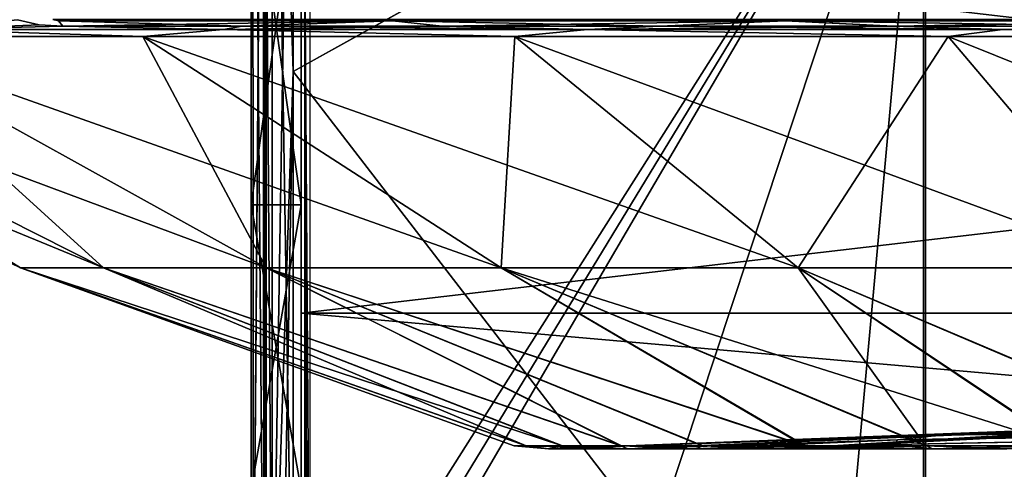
# Model space of a CAD drawing. Header units: millimetres. Extents: x -115 to 115, y -44 to 583.
# Tile 10 of 102: x -76 to -37, y 130 to 148. Entities that reach past the tile are written whole.
import ezdxf

# ---------------------------------------------------------------- set-up
doc = ezdxf.new("R2010")
doc.units = ezdxf.units.MM
doc.header["$LTSCALE"] = 67.002822
for name, color, linetype in [('138', 7, 'CONTINUOUS'), ('143', 7, 'CONTINUOUS'), ('149', 7, 'CONTINUOUS'), ('169', 7, 'CONTINUOUS'), ('176', 7, 'CONTINUOUS'), ('190', 7, 'CONTINUOUS'), ('192', 7, 'CONTINUOUS'), ('203', 7, 'CONTINUOUS'), ('204', 7, 'CONTINUOUS'), ('206', 7, 'CONTINUOUS'), ('236', 7, 'CONTINUOUS'), ('237', 7, 'CONTINUOUS'), ('238', 7, 'CONTINUOUS'), ('273', 7, 'CONTINUOUS'), ('274', 7, 'CONTINUOUS'), ('276', 7, 'CONTINUOUS'), ('82', 7, 'CONTINUOUS'), ('83', 7, 'CONTINUOUS'), ('84', 7, 'CONTINUOUS'), ('93', 7, 'CONTINUOUS'), ('94', 7, 'CONTINUOUS'), ('95', 7, 'CONTINUOUS')]:
    doc.layers.add(name, color=color, linetype=linetype)

msp = doc.modelspace()

# ---------------------------------------------------------------- linework, layer by layer
at = {"layer": '138', "color": 7, "linetype": 'Continuous'}
for points in [[(-64.65, 121.081, 202.778), (-64.85, 150.47, 206.344), (-64.65, 171.153, 205.482), (-64.65, 121.081, 202.778)], [(-64.75, 120.752, 203.501), (-64.85, 120.426, 204.223), (-64.85, 150.47, 206.344), (-64.75, 120.752, 203.501)], [(-64.65, 121.081, 202.778), (-64.75, 120.752, 203.501), (-64.85, 150.47, 206.344), (-64.65, 121.081, 202.778)]]:
    msp.add_3dface(points, dxfattribs=at)
at = {"layer": '143', "color": 7, "linetype": 'Continuous'}
for points in [[(-66.4, 121.258, 206.511), (-66.4, 171.332, 209.185), (-66.458, 121.46, 204.32), (-66.4, 121.258, 206.511)], [(-66.458, 121.46, 204.32), (-66.4, 171.332, 209.185), (-66.458, 150.989, 206.368), (-66.458, 121.46, 204.32)]]:
    msp.add_3dface(points, dxfattribs=at)
at = {"layer": '149', "color": 7, "linetype": 'Continuous'}
for points in [[(-65.32, 172.128, -221.769), (-40.038, 160.225, -230.457), (-65.32, 146.149, -220.919), (-65.32, 172.128, -221.769)], [(-40.038, 160.225, -230.457), (-40.035, 113.363, -227.363), (-65.32, 146.149, -220.919), (-40.038, 160.225, -230.457)], [(-40.038, 160.225, -230.457), (-13.503, 159.882, -235.013), (-40.035, 113.363, -227.363), (-40.038, 160.225, -230.457)], [(-13.503, 159.882, -235.013), (-13.494, 111.473, -231.757), (-40.035, 113.363, -227.363), (-13.503, 159.882, -235.013)], [(-65.32, 146.149, -220.919), (-40.035, 113.363, -227.363), (-65.32, 120.205, -219.039), (-65.32, 146.149, -220.919)]]:
    msp.add_3dface(points, dxfattribs=at)
at = {"layer": '169', "color": 7, "linetype": 'Continuous'}
for points in [[(-66.498, 120.428, -217.307), (-66.93, 171.327, -209.186), (-66.515, 172.155, -220.023), (-66.498, 120.428, -217.307)], [(-66.93, 171.327, -209.186), (-66.498, 120.428, -217.307), (-66.916, 121.256, -206.511), (-66.93, 171.327, -209.186)]]:
    msp.add_3dface(points, dxfattribs=at)
at = {"layer": '176', "color": 7, "linetype": 'Continuous'}
for points in [[(-66.159, 120.345, -218.341), (-66.399, 120.383, -217.85), (-66.515, 172.155, -220.023), (-66.159, 120.345, -218.341)], [(-66.159, 120.345, -218.341), (-66.515, 172.155, -220.023), (-66.16, 172.152, -221.06), (-66.159, 120.345, -218.341)], [(-66.399, 120.383, -217.85), (-66.498, 120.428, -217.307), (-66.515, 172.155, -220.023), (-66.399, 120.383, -217.85)], [(-65.32, 172.128, -221.769), (-65.32, 146.149, -220.919), (-66.16, 172.152, -221.06), (-65.32, 172.128, -221.769)], [(-65.32, 146.149, -220.919), (-65.32, 120.205, -219.039), (-66.16, 172.152, -221.06), (-65.32, 146.149, -220.919)], [(-65.32, 120.205, -219.039), (-66.159, 120.345, -218.341), (-66.16, 172.152, -221.06), (-65.32, 120.205, -219.039)]]:
    msp.add_3dface(points, dxfattribs=at)
at = {"layer": '190', "color": 7, "linetype": 'Continuous'}
for points in [[(-66.4, 171.332, -209.185), (-66.4, 121.258, -206.511), (-66.458, 150.989, -206.368), (-66.4, 171.332, -209.185)], [(-66.4, 121.258, -206.511), (-66.458, 121.46, -204.32), (-66.458, 150.989, -206.368), (-66.4, 121.258, -206.511)]]:
    msp.add_3dface(points, dxfattribs=at)
at = {"layer": '192', "color": 7, "linetype": 'Continuous'}
for points in [[(-64.85, 121.081, -202.778), (-64.85, 171.15, -205.482), (-64.85, 121.46, -204.32), (-64.85, 121.081, -202.778)], [(-64.85, 121.46, -204.32), (-64.85, 171.15, -205.482), (-64.85, 150.989, -206.368), (-64.85, 121.46, -204.32)]]:
    msp.add_3dface(points, dxfattribs=at)
at = {"layer": '203', "color": 7, "linetype": 'Continuous'}
for points in [[(-65, 151.663, -113.516), (-65, 136.453, -89.025), (65, 151.661, -113.515), (-65, 151.663, -113.516)], [(65, 151.661, 113.515), (65, 136.454, 89.028), (-65, 151.662, 113.516), (65, 151.661, 113.515)], [(-65, 151.662, 113.516), (65, 136.454, 89.028), (-65, 136.453, 89.025), (-65, 151.662, 113.516)], [(65, 151.661, -113.515), (-65, 136.453, -89.025), (65, 136.454, -89.028), (65, 151.661, -113.515)], [(65, 136.454, 89.028), (65, 125.074, 62.546), (-65, 136.453, 89.025), (65, 136.454, 89.028)], [(-65, 136.453, -89.025), (-65, 125.076, -62.549), (65, 136.454, -89.028), (-65, 136.453, -89.025)], [(65, 136.454, -89.028), (-65, 125.076, -62.549), (65, 125.074, -62.546), (65, 136.454, -89.028)], [(-65, 136.453, 89.025), (65, 125.074, 62.546), (-65, 125.076, 62.549), (-65, 136.453, 89.025)]]:
    msp.add_3dface(points, dxfattribs=at)
at = {"layer": '204', "color": 7, "linetype": 'Continuous'}
for points in [[(-65, 151.662, 113.516), (-65, 136.453, 89.025), (-65, 150.412, 113.837), (-65, 151.662, 113.516)], [(-65, 150.412, 113.837), (-65, 136.453, 89.025), (-65, 135.223, 89.262), (-65, 150.412, 113.837)], [(-65, 136.453, 89.025), (-65, 125.076, 62.549), (-65, 135.223, 89.262), (-65, 136.453, 89.025)], [(-65, 135.223, 89.262), (-65, 125.076, 62.549), (-65, 123.863, 62.713), (-65, 135.223, 89.262)]]:
    msp.add_3dface(points, dxfattribs=at)
at = {"layer": '206', "color": 7, "linetype": 'Continuous'}
for points in [[(-65, 136.453, -89.025), (-65, 151.663, -113.516), (-65, 150.412, -113.837), (-65, 136.453, -89.025)], [(-65, 135.223, -89.262), (-65, 136.453, -89.025), (-65, 150.412, -113.837), (-65, 135.223, -89.262)], [(-65, 125.076, -62.549), (-65, 136.453, -89.025), (-65, 135.223, -89.262), (-65, 125.076, -62.549)], [(-65, 123.863, -62.713), (-65, 125.076, -62.549), (-65, 135.223, -89.262), (-65, 123.863, -62.713)]]:
    msp.add_3dface(points, dxfattribs=at)
at = {"layer": '236', "color": 7, "linetype": 'Continuous'}
for points in [[(-76.248, 138.279, -8.014), (-76.248, 138.279, 8.014), (-95.476, 147.547, -10.035), (-76.248, 138.279, -8.014)], [(-91.303, 147.547, -29.666), (-76.248, 138.279, -8.014), (-95.476, 147.547, -10.035), (-91.303, 147.547, -29.666)], [(-76.248, 138.279, 8.014), (-72.916, 138.279, 23.692), (-95.476, 147.547, 10.035), (-76.248, 138.279, 8.014)], [(-95.476, 147.547, -10.035), (-76.248, 138.279, 8.014), (-95.476, 147.547, 10.035), (-95.476, 147.547, -10.035)], [(-95.476, 147.547, 10.035), (-72.916, 138.279, 23.692), (-91.303, 147.547, 29.666), (-95.476, 147.547, 10.035)], [(-72.916, 138.279, -23.692), (-76.248, 138.279, -8.014), (-91.303, 147.547, -29.666), (-72.916, 138.279, -23.692)], [(-83.14, 147.547, -48.001), (-72.916, 138.279, -23.692), (-91.303, 147.547, -29.666), (-83.14, 147.547, -48.001)], [(-72.916, 138.279, 23.692), (-66.397, 138.279, 38.334), (-91.303, 147.547, 29.666), (-72.916, 138.279, 23.692)], [(-91.303, 147.547, 29.666), (-66.397, 138.279, 38.334), (-83.14, 147.547, 48.001), (-91.303, 147.547, 29.666)], [(-66.397, 138.279, -38.334), (-72.916, 138.279, -23.692), (-83.14, 147.547, -48.001), (-66.397, 138.279, -38.334)], [(-71.343, 147.547, -64.238), (-66.397, 138.279, -38.334), (-83.14, 147.547, -48.001), (-71.343, 147.547, -64.238)], [(-66.397, 138.279, 38.334), (-56.976, 138.279, 51.301), (-83.14, 147.547, 48.001), (-66.397, 138.279, 38.334)], [(-83.14, 147.547, 48.001), (-56.976, 138.279, 51.301), (-71.343, 147.547, 64.238), (-83.14, 147.547, 48.001)], [(-56.976, 138.279, -51.301), (-66.397, 138.279, -38.334), (-71.343, 147.547, -64.238), (-56.976, 138.279, -51.301)], [(-56.429, 147.547, -77.667), (-56.976, 138.279, -51.301), (-71.343, 147.547, -64.238), (-56.429, 147.547, -77.667)], [(-56.976, 138.279, 51.301), (-45.064, 138.279, 62.026), (-71.343, 147.547, 64.238), (-56.976, 138.279, 51.301)], [(-71.343, 147.547, 64.238), (-45.064, 138.279, 62.026), (-56.429, 147.547, 77.667), (-71.343, 147.547, 64.238)], [(-45.064, 138.279, -62.026), (-56.976, 138.279, -51.301), (-56.429, 147.547, -77.667), (-45.064, 138.279, -62.026)], [(-39.047, 147.547, -87.702), (-45.064, 138.279, -62.026), (-56.429, 147.547, -77.667), (-39.047, 147.547, -87.702)], [(-45.064, 138.279, 62.026), (-31.184, 138.279, 70.04), (-56.429, 147.547, 77.667), (-45.064, 138.279, 62.026)], [(-56.429, 147.547, 77.667), (-31.184, 138.279, 70.04), (-39.047, 147.547, 87.702), (-56.429, 147.547, 77.667)], [(-31.184, 138.279, -70.04), (-45.064, 138.279, -62.026), (-39.047, 147.547, -87.702), (-31.184, 138.279, -70.04)], [(-19.96, 147.547, -93.904), (-31.184, 138.279, -70.04), (-39.047, 147.547, -87.702), (-19.96, 147.547, -93.904)], [(-31.184, 138.279, 70.04), (-15.94, 138.279, 74.993), (-39.047, 147.547, 87.702), (-31.184, 138.279, 70.04)], [(-39.047, 147.547, 87.702), (-15.94, 138.279, 74.993), (-19.96, 147.547, 93.904), (-39.047, 147.547, 87.702)], [(-76.248, 138.279, -8.014), (-72.916, 138.279, -23.692), (-55.976, 131.133, -7.323), (-76.248, 138.279, -8.014)], [(-76.248, 138.279, 8.014), (-76.248, 138.279, -8.014), (-56.453, 131.133, 0.043), (-76.248, 138.279, 8.014)], [(-56.453, 131.133, 0.043), (-76.248, 138.279, -8.014), (-55.976, 131.133, -7.323), (-56.453, 131.133, 0.043)], [(-72.916, 138.279, 23.692), (-76.248, 138.279, 8.014), (-54.521, 131.133, 14.645), (-72.916, 138.279, 23.692)], [(-54.521, 131.133, 14.645), (-76.248, 138.279, 8.014), (-55.965, 131.133, 7.407), (-54.521, 131.133, 14.645)], [(-55.965, 131.133, 7.407), (-76.248, 138.279, 8.014), (-56.453, 131.133, 0.043), (-55.965, 131.133, 7.407)], [(-72.916, 138.279, -23.692), (-66.397, 138.279, -38.334), (-52.176, 131.133, -21.555), (-72.916, 138.279, -23.692)], [(-55.976, 131.133, -7.323), (-72.916, 138.279, -23.692), (-54.543, 131.133, -14.563), (-55.976, 131.133, -7.323)], [(-54.543, 131.133, -14.563), (-72.916, 138.279, -23.692), (-52.176, 131.133, -21.555), (-54.543, 131.133, -14.563)], [(-66.397, 138.279, 38.334), (-72.916, 138.279, 23.692), (-52.144, 131.133, 21.633), (-66.397, 138.279, 38.334)], [(-52.144, 131.133, 21.633), (-72.916, 138.279, 23.692), (-54.521, 131.133, 14.645), (-52.144, 131.133, 21.633)], [(-66.397, 138.279, -38.334), (-56.976, 138.279, -51.301), (-44.824, 131.133, -34.319), (-66.397, 138.279, -38.334)], [(-52.176, 131.133, -21.555), (-66.397, 138.279, -38.334), (-48.918, 131.133, -28.177), (-52.176, 131.133, -21.555)], [(-48.918, 131.133, -28.177), (-66.397, 138.279, -38.334), (-44.824, 131.133, -34.319), (-48.918, 131.133, -28.177)], [(-56.976, 138.279, 51.301), (-66.397, 138.279, 38.334), (-44.772, 131.133, 34.386), (-56.976, 138.279, 51.301)], [(-44.772, 131.133, 34.386), (-66.397, 138.279, 38.334), (-48.876, 131.133, 28.251), (-44.772, 131.133, 34.386)], [(-48.876, 131.133, 28.251), (-66.397, 138.279, 38.334), (-52.144, 131.133, 21.633), (-48.876, 131.133, 28.251)], [(-56.976, 138.279, -51.301), (-45.064, 138.279, -62.026), (-39.964, 131.133, -39.873), (-56.976, 138.279, -51.301)], [(-44.824, 131.133, -34.319), (-56.976, 138.279, -51.301), (-39.964, 131.133, -39.873), (-44.824, 131.133, -34.319)], [(-45.064, 138.279, 62.026), (-56.976, 138.279, 51.301), (-34.353, 131.133, 44.798), (-45.064, 138.279, 62.026)], [(-34.353, 131.133, 44.798), (-56.976, 138.279, 51.301), (-39.903, 131.133, 39.934), (-34.353, 131.133, 44.798)], [(-39.903, 131.133, 39.934), (-56.976, 138.279, 51.301), (-44.772, 131.133, 34.386), (-39.903, 131.133, 39.934)], [(-45.064, 138.279, -62.026), (-31.184, 138.279, -70.04), (-28.288, 131.133, -48.854), (-45.064, 138.279, -62.026)], [(-39.964, 131.133, -39.873), (-45.064, 138.279, -62.026), (-34.42, 131.133, -44.746), (-39.964, 131.133, -39.873)], [(-34.42, 131.133, -44.746), (-45.064, 138.279, -62.026), (-28.288, 131.133, -48.854), (-34.42, 131.133, -44.746)], [(-31.184, 138.279, 70.04), (-45.064, 138.279, 62.026), (-28.214, 131.133, 48.897), (-31.184, 138.279, 70.04)], [(-28.214, 131.133, 48.897), (-45.064, 138.279, 62.026), (-34.353, 131.133, 44.798), (-28.214, 131.133, 48.897)]]:
    msp.add_3dface(points, dxfattribs=at)
at = {"layer": '237', "color": 7, "linetype": 'Continuous'}
for points in [[(-55.965, 131.133, 7.407), (-56.453, 131.133, 0.043), (-55.075, 131.014, 6.588), (-55.965, 131.133, 7.407)], [(-56.453, 131.133, 0.043), (-55.976, 131.133, -7.323), (-55.067, 131.014, -6.656), (-56.453, 131.133, 0.043)], [(-55.075, 131.014, 6.588), (-56.453, 131.133, 0.043), (-55.067, 131.014, -6.656), (-55.075, 131.014, 6.588)], [(-55.976, 131.133, -7.323), (-54.543, 131.133, -14.563), (-55.067, 131.014, -6.656), (-55.976, 131.133, -7.323)], [(-54.521, 131.133, 14.645), (-55.965, 131.133, 7.407), (-51.925, 131.014, 19.506), (-54.521, 131.133, 14.645)], [(-51.925, 131.014, 19.506), (-55.965, 131.133, 7.407), (-55.075, 131.014, 6.588), (-51.925, 131.014, 19.506)], [(-55.067, 131.014, -6.656), (-54.543, 131.133, -14.563), (-51.896, 131.014, -19.581), (-55.067, 131.014, -6.656)], [(-54.543, 131.133, -14.563), (-52.176, 131.133, -21.555), (-51.896, 131.014, -19.581), (-54.543, 131.133, -14.563)], [(-52.144, 131.133, 21.633), (-54.521, 131.133, 14.645), (-51.925, 131.014, 19.506), (-52.144, 131.133, 21.633)], [(-52.176, 131.133, -21.555), (-48.918, 131.133, -28.177), (-51.896, 131.014, -19.581), (-52.176, 131.133, -21.555)], [(-48.876, 131.133, 28.251), (-52.144, 131.133, 21.633), (-49.188, 131.014, 25.635), (-48.876, 131.133, 28.251)], [(-49.188, 131.014, 25.635), (-52.144, 131.133, 21.633), (-51.925, 131.014, 19.506), (-49.188, 131.014, 25.635)], [(-51.896, 131.014, -19.581), (-48.918, 131.133, -28.177), (-45.674, 131.014, -31.473), (-51.896, 131.014, -19.581)], [(-45.714, 131.014, 31.414), (-48.876, 131.133, 28.251), (-49.188, 131.014, 25.635), (-45.714, 131.014, 31.414)], [(-48.918, 131.133, -28.177), (-44.824, 131.133, -34.319), (-45.674, 131.014, -31.473), (-48.918, 131.133, -28.177)], [(-44.772, 131.133, 34.386), (-48.876, 131.133, 28.251), (-45.714, 131.014, 31.414), (-44.772, 131.133, 34.386)], [(-41.534, 131.014, 36.762), (-44.772, 131.133, 34.386), (-45.714, 131.014, 31.414), (-41.534, 131.014, 36.762)], [(-44.824, 131.133, -34.319), (-39.964, 131.133, -39.873), (-45.674, 131.014, -31.473), (-44.824, 131.133, -34.319)], [(-45.674, 131.014, -31.473), (-39.964, 131.133, -39.873), (-36.735, 131.014, -41.559), (-45.674, 131.014, -31.473)], [(-39.903, 131.133, 39.934), (-44.772, 131.133, 34.386), (-39.678, 131.014, 38.759), (-39.903, 131.133, 39.934)], [(-39.678, 131.014, 38.759), (-44.772, 131.133, 34.386), (-41.534, 131.014, 36.762), (-39.678, 131.014, 38.759)], [(-39.964, 131.133, -39.873), (-34.42, 131.133, -44.746), (-36.735, 131.014, -41.559), (-39.964, 131.133, -39.873)], [(-34.353, 131.133, 44.798), (-39.903, 131.133, 39.934), (-36.696, 131.014, 41.595), (-34.353, 131.133, 44.798)], [(-36.696, 131.014, 41.595), (-39.903, 131.133, 39.934), (-39.678, 131.014, 38.759), (-36.696, 131.014, 41.595)]]:
    msp.add_3dface(points, dxfattribs=at)
at = {"layer": '238', "color": 7, "linetype": 'Continuous'}
for points in [[(-55.067, 131.014, -6.656), (-51.896, 131.014, -19.581), (-31.325, 131.89, 0.284), (-55.067, 131.014, -6.656)], [(-36.079, 131.736, 7.015), (-55.067, 131.014, -6.656), (-31.325, 131.89, 0.284), (-36.079, 131.736, 7.015)], [(-31.325, 131.89, 0.284), (-51.896, 131.014, -19.581), (-31.324, 131.887, -2.748), (-31.325, 131.89, 0.284)], [(-51.896, 131.014, -19.581), (-45.674, 131.014, -31.473), (-31.324, 131.887, -2.748), (-51.896, 131.014, -19.581)], [(-45.674, 131.014, -31.473), (-36.735, 131.014, -41.559), (-26.254, 132.003, -4.747), (-45.674, 131.014, -31.473)], [(-26.484, 131.997, -4.776), (-45.674, 131.014, -31.473), (-26.254, 132.003, -4.747), (-26.484, 131.997, -4.776)], [(-29.653, 131.91, -7.367), (-45.674, 131.014, -31.473), (-26.484, 131.997, -4.776), (-29.653, 131.91, -7.367)], [(-30.486, 131.889, -7.367), (-45.674, 131.014, -31.473), (-29.653, 131.91, -7.367), (-30.486, 131.889, -7.367)], [(-31.324, 131.867, -7.367), (-45.674, 131.014, -31.473), (-30.486, 131.889, -7.367), (-31.324, 131.867, -7.367)], [(-31.324, 131.887, -2.748), (-45.674, 131.014, -31.473), (-31.324, 131.867, -7.367), (-31.324, 131.887, -2.748)], [(-39.678, 131.014, 38.759), (-41.189, 131.195, 30.767), (0, 131.991, 27.213), (-39.678, 131.014, 38.759)], [(0, 131.991, 27.213), (-41.189, 131.195, 30.767), (-1.183, 131.988, 27.303), (0, 131.991, 27.213)], [(-41.189, 131.195, 30.767), (-41.082, 131.382, 22.561), (-1.183, 131.988, 27.303), (-41.189, 131.195, 30.767)], [(-41.082, 131.382, 22.561), (-39.357, 131.564, 14.538), (-8.811, 131.99, 25.783), (-41.082, 131.382, 22.561)], [(-6.213, 131.982, 26.883), (-41.082, 131.382, 22.561), (-8.811, 131.99, 25.783), (-6.213, 131.982, 26.883)], [(-1.183, 131.988, 27.303), (-41.082, 131.382, 22.561), (-2.428, 131.985, 27.333), (-1.183, 131.988, 27.303)], [(-2.428, 131.985, 27.333), (-41.082, 131.382, 22.561), (-6.213, 131.982, 26.883), (-2.428, 131.985, 27.333)], [(-36.696, 131.014, 41.595), (-39.678, 131.014, 38.759), (0, 131.991, 27.213), (-36.696, 131.014, 41.595)], [(-39.357, 131.564, 14.538), (-36.079, 131.736, 7.015), (-11.36, 132.031, 22.683), (-39.357, 131.564, 14.538)], [(-10.425, 132.006, 24.386), (-39.357, 131.564, 14.538), (-11.36, 132.031, 22.683), (-10.425, 132.006, 24.386)], [(-8.811, 131.99, 25.783), (-39.357, 131.564, 14.538), (-10.425, 132.006, 24.386), (-8.811, 131.99, 25.783)], [(-55.075, 131.014, 6.588), (-55.067, 131.014, -6.656), (-36.079, 131.736, 7.015), (-55.075, 131.014, 6.588)], [(-39.357, 131.564, 14.538), (-55.075, 131.014, 6.588), (-36.079, 131.736, 7.015), (-39.357, 131.564, 14.538)], [(-51.925, 131.014, 19.506), (-55.075, 131.014, 6.588), (-39.357, 131.564, 14.538), (-51.925, 131.014, 19.506)], [(-41.082, 131.382, 22.561), (-51.925, 131.014, 19.506), (-39.357, 131.564, 14.538), (-41.082, 131.382, 22.561)], [(-49.188, 131.014, 25.635), (-51.925, 131.014, 19.506), (-41.082, 131.382, 22.561), (-49.188, 131.014, 25.635)], [(-41.189, 131.195, 30.767), (-49.188, 131.014, 25.635), (-41.082, 131.382, 22.561), (-41.189, 131.195, 30.767)], [(-45.714, 131.014, 31.414), (-49.188, 131.014, 25.635), (-41.189, 131.195, 30.767), (-45.714, 131.014, 31.414)], [(-41.534, 131.014, 36.762), (-45.714, 131.014, 31.414), (-41.189, 131.195, 30.767), (-41.534, 131.014, 36.762)], [(-39.678, 131.014, 38.759), (-41.534, 131.014, 36.762), (-41.189, 131.195, 30.767), (-39.678, 131.014, 38.759)]]:
    msp.add_3dface(points, dxfattribs=at)
at = {"layer": '273', "color": 7, "linetype": 'Continuous'}
for points in [[(-59.658, 148.234, -76.385), (-74.722, 148.181, -61.26), (-74.952, 148.234, -61.448), (-59.658, 148.234, -76.385)], [(-61.327, 148.181, -74.667), (-74.722, 148.181, -61.26), (-59.658, 148.234, -76.385), (-61.327, 148.181, -74.667)], [(-74.722, 148.181, -61.26), (-61.327, 148.181, -74.667), (-74.558, 147.967, -61.125), (-74.722, 148.181, -61.26)], [(-74.558, 147.967, -61.125), (-61.327, 148.181, -74.667), (-67.362, 147.967, -68.975), (-74.558, 147.967, -61.125)], [(-67.362, 147.967, -68.975), (-61.327, 148.181, -74.667), (-59.344, 147.967, -75.983), (-67.362, 147.967, -68.975)], [(-45.572, 148.181, -85.202), (-61.327, 148.181, -74.667), (-59.658, 148.234, -76.385), (-45.572, 148.181, -85.202)], [(-61.327, 148.181, -74.667), (-45.572, 148.181, -85.202), (-59.344, 147.967, -75.983), (-61.327, 148.181, -74.667)], [(-41.461, 148.234, -87.605), (-45.572, 148.181, -85.202), (-59.658, 148.234, -76.385), (-41.461, 148.234, -87.605)], [(-59.344, 147.967, -75.983), (-45.572, 148.181, -85.202), (-50.602, 147.967, -82.064), (-59.344, 147.967, -75.983)], [(-50.602, 147.967, -82.064), (-45.572, 148.181, -85.202), (-41.243, 147.967, -87.144), (-50.602, 147.967, -82.064)], [(-28.064, 148.181, -92.459), (-45.572, 148.181, -85.202), (-41.461, 148.234, -87.605), (-28.064, 148.181, -92.459)], [(-45.572, 148.181, -85.202), (-28.064, 148.181, -92.459), (-41.243, 147.967, -87.144), (-45.572, 148.181, -85.202)], [(-21.248, 148.234, -94.564), (-28.064, 148.181, -92.459), (-41.461, 148.234, -87.605), (-21.248, 148.234, -94.564)], [(-41.243, 147.967, -87.144), (-28.064, 148.181, -92.459), (-31.381, 147.967, -91.161), (-41.243, 147.967, -87.144)]]:
    msp.add_3dface(points, dxfattribs=at)
at = {"layer": '274', "color": 7, "linetype": 'Continuous'}
for points in [[(-76.369, 148.218, 58.993), (-80.091, 147.828, 53.515), (-75.506, 148.022, 59.991), (-76.369, 148.218, 58.993)], [(-75.507, 148.022, -59.99), (-80.091, 147.828, -53.515), (-76.369, 148.218, -58.993), (-75.507, 148.022, -59.99)], [(-71.343, 147.547, -64.238), (-83.14, 147.547, -48.001), (-80.091, 147.828, -53.515), (-71.343, 147.547, -64.238)], [(-83.14, 147.547, 48.001), (-71.343, 147.547, 64.238), (-80.091, 147.828, 53.515), (-83.14, 147.547, 48.001)], [(-74.558, 147.967, -61.125), (-80.091, 147.828, -53.515), (-75.507, 148.022, -59.99), (-74.558, 147.967, -61.125)], [(-75.506, 148.022, 59.991), (-80.091, 147.828, 53.515), (-74.558, 147.967, 61.125), (-75.506, 148.022, 59.991)], [(-80.091, 147.828, -53.515), (-74.558, 147.967, -61.125), (-68.112, 147.828, -68.112), (-80.091, 147.828, -53.515)], [(-80.091, 147.828, 53.515), (-68.112, 147.828, 68.112), (-74.558, 147.967, 61.125), (-80.091, 147.828, 53.515)], [(-71.343, 147.547, -64.238), (-80.091, 147.828, -53.515), (-68.112, 147.828, -68.112), (-71.343, 147.547, -64.238)], [(-71.343, 147.547, 64.238), (-68.112, 147.828, 68.112), (-80.091, 147.828, 53.515), (-71.343, 147.547, 64.238)], [(-74.558, 147.967, -61.125), (-67.362, 147.967, -68.975), (-68.112, 147.828, -68.112), (-74.558, 147.967, -61.125)], [(-74.558, 147.967, 61.125), (-68.112, 147.828, 68.112), (-67.368, 147.967, 68.968), (-74.558, 147.967, 61.125)], [(-56.429, 147.547, -77.667), (-71.343, 147.547, -64.238), (-68.112, 147.828, -68.112), (-56.429, 147.547, -77.667)], [(-71.343, 147.547, 64.238), (-56.429, 147.547, 77.667), (-68.112, 147.828, 68.112), (-71.343, 147.547, 64.238)], [(-67.362, 147.967, -68.975), (-59.344, 147.967, -75.983), (-68.112, 147.828, -68.112), (-67.362, 147.967, -68.975)], [(-68.112, 147.828, -68.112), (-59.344, 147.967, -75.983), (-53.515, 147.828, -80.091), (-68.112, 147.828, -68.112)], [(-68.112, 147.828, 68.112), (-53.515, 147.828, 80.091), (-67.368, 147.967, 68.968), (-68.112, 147.828, 68.112)], [(-56.429, 147.547, -77.667), (-68.112, 147.828, -68.112), (-53.515, 147.828, -80.091), (-56.429, 147.547, -77.667)], [(-56.429, 147.547, 77.667), (-53.515, 147.828, 80.091), (-68.112, 147.828, 68.112), (-56.429, 147.547, 77.667)], [(-67.368, 147.967, 68.968), (-53.515, 147.828, 80.091), (-59.359, 147.967, 75.971), (-67.368, 147.967, 68.968)], [(-59.359, 147.967, 75.971), (-53.515, 147.828, 80.091), (-50.626, 147.967, 82.05), (-59.359, 147.967, 75.971)], [(-59.344, 147.967, -75.983), (-50.602, 147.967, -82.064), (-53.515, 147.828, -80.091), (-59.344, 147.967, -75.983)], [(-39.047, 147.547, -87.702), (-56.429, 147.547, -77.667), (-53.515, 147.828, -80.091), (-39.047, 147.547, -87.702)], [(-56.429, 147.547, 77.667), (-39.047, 147.547, 87.702), (-53.515, 147.828, 80.091), (-56.429, 147.547, 77.667)], [(-50.602, 147.967, -82.064), (-41.243, 147.967, -87.144), (-53.515, 147.828, -80.091), (-50.602, 147.967, -82.064)], [(-53.515, 147.828, -80.091), (-41.243, 147.967, -87.144), (-36.862, 147.828, -88.992), (-53.515, 147.828, -80.091)], [(-53.515, 147.828, 80.091), (-36.862, 147.828, 88.992), (-50.626, 147.967, 82.05), (-53.515, 147.828, 80.091)], [(-39.047, 147.547, -87.702), (-53.515, 147.828, -80.091), (-36.862, 147.828, -88.992), (-39.047, 147.547, -87.702)], [(-39.047, 147.547, 87.702), (-36.862, 147.828, 88.992), (-53.515, 147.828, 80.091), (-39.047, 147.547, 87.702)], [(-50.626, 147.967, 82.05), (-36.862, 147.828, 88.992), (-41.276, 147.967, 87.128), (-50.626, 147.967, 82.05)], [(-41.276, 147.967, 87.128), (-36.862, 147.828, 88.992), (-31.424, 147.967, 91.146), (-41.276, 147.967, 87.128)], [(-41.243, 147.967, -87.144), (-31.381, 147.967, -91.161), (-36.862, 147.828, -88.992), (-41.243, 147.967, -87.144)], [(-19.96, 147.547, -93.904), (-39.047, 147.547, -87.702), (-36.862, 147.828, -88.992), (-19.96, 147.547, -93.904)], [(-39.047, 147.547, 87.702), (-19.96, 147.547, 93.904), (-36.862, 147.828, 88.992), (-39.047, 147.547, 87.702)], [(-31.381, 147.967, -91.161), (-21.136, 147.967, -94.066), (-36.862, 147.828, -88.992), (-31.381, 147.967, -91.161)], [(-36.862, 147.828, -88.992), (-21.136, 147.967, -94.066), (-18.792, 147.828, -94.474), (-36.862, 147.828, -88.992)], [(-36.862, 147.828, 88.992), (-18.792, 147.828, 94.474), (-31.424, 147.967, 91.146), (-36.862, 147.828, 88.992)], [(-19.96, 147.547, -93.904), (-36.862, 147.828, -88.992), (-18.792, 147.828, -94.474), (-19.96, 147.547, -93.904)], [(-19.96, 147.547, 93.904), (-18.792, 147.828, 94.474), (-36.862, 147.828, 88.992), (-19.96, 147.547, 93.904)]]:
    msp.add_3dface(points, dxfattribs=at)
at = {"layer": '276', "color": 7, "linetype": 'Continuous'}
for points in [[(-74.722, 148.181, 61.26), (-61.327, 148.181, 74.667), (-74.952, 148.234, 61.448), (-74.722, 148.181, 61.26)], [(-74.952, 148.234, 61.448), (-61.327, 148.181, 74.667), (-59.658, 148.234, 76.385), (-74.952, 148.234, 61.448)], [(-74.558, 147.967, 61.125), (-67.368, 147.967, 68.968), (-74.722, 148.181, 61.26), (-74.558, 147.967, 61.125)], [(-67.368, 147.967, 68.968), (-61.327, 148.181, 74.667), (-74.722, 148.181, 61.26), (-67.368, 147.967, 68.968)], [(-67.368, 147.967, 68.968), (-59.359, 147.967, 75.971), (-61.327, 148.181, 74.667), (-67.368, 147.967, 68.968)], [(-61.327, 148.181, 74.667), (-45.572, 148.181, 85.202), (-59.658, 148.234, 76.385), (-61.327, 148.181, 74.667)], [(-59.359, 147.967, 75.971), (-50.626, 147.967, 82.05), (-61.327, 148.181, 74.667), (-59.359, 147.967, 75.971)], [(-50.626, 147.967, 82.05), (-45.572, 148.181, 85.202), (-61.327, 148.181, 74.667), (-50.626, 147.967, 82.05)], [(-59.658, 148.234, 76.385), (-45.572, 148.181, 85.202), (-41.461, 148.234, 87.605), (-59.658, 148.234, 76.385)], [(-50.626, 147.967, 82.05), (-41.276, 147.967, 87.128), (-45.572, 148.181, 85.202), (-50.626, 147.967, 82.05)], [(-45.572, 148.181, 85.202), (-28.064, 148.181, 92.459), (-41.461, 148.234, 87.605), (-45.572, 148.181, 85.202)], [(-41.276, 147.967, 87.128), (-31.424, 147.967, 91.146), (-45.572, 148.181, 85.202), (-41.276, 147.967, 87.128)], [(-31.424, 147.967, 91.146), (-28.064, 148.181, 92.459), (-45.572, 148.181, 85.202), (-31.424, 147.967, 91.146)], [(-41.461, 148.234, 87.605), (-28.064, 148.181, 92.459), (-21.248, 148.234, 94.564), (-41.461, 148.234, 87.605)]]:
    msp.add_3dface(points, dxfattribs=at)
at = {"layer": '82', "color": 7, "linetype": 'Continuous'}
for points in [[(-67, 155.132, -118.482), (-67, 140.799, -97.382), (-65, 155.132, -118.482), (-67, 155.132, -118.482)], [(-65, 155.132, -118.482), (-67, 140.799, -97.382), (-65, 140.799, -97.382), (-65, 155.132, -118.482)], [(-67, 140.799, -97.382), (-67, 129.381, -74.573), (-65, 140.799, -97.382), (-67, 140.799, -97.382)], [(-65, 140.799, -97.382), (-67, 129.381, -74.573), (-65, 129.381, -74.573), (-65, 140.799, -97.382)]]:
    msp.add_3dface(points, dxfattribs=at)
at = {"layer": '83', "color": 7, "linetype": 'Continuous'}
for points in [[(-67, 140.799, 97.382), (-67, 155.132, 118.482), (-65, 140.799, 97.382), (-67, 140.799, 97.382)], [(-65, 140.799, 97.382), (-67, 155.132, 118.482), (-65, 155.132, 118.482), (-65, 140.799, 97.382)], [(-67, 129.381, 74.573), (-67, 140.799, 97.382), (-65, 129.381, 74.573), (-67, 129.381, 74.573)], [(-65, 129.381, 74.573), (-67, 140.799, 97.382), (-65, 140.799, 97.382), (-65, 129.381, 74.573)]]:
    msp.add_3dface(points, dxfattribs=at)
at = {"layer": '84', "color": 7, "linetype": 'Continuous'}
for points in [[(-67, 373.028, 137.5), (-67, 172.128, 137.5), (-67, 71.088, 143.106), (-67, 373.028, 137.5)], [(-67, 372.582, 157.91), (-67, 373.028, 137.5), (-67, 71.088, 143.106), (-67, 372.582, 157.91)], [(-67, 71.088, -143.106), (-67, 172.128, -137.5), (-67, 372.582, -157.91), (-67, 71.088, -143.106)], [(-67, 369.978, 178.157), (-67, 372.582, 157.91), (-67, 85.749, 164.824), (-67, 369.978, 178.157)], [(-67, 85.749, 164.824), (-67, 372.582, 157.91), (-67, 71.088, 143.106), (-67, 85.749, 164.824)], [(-67, 85.749, -164.824), (-67, 71.088, -143.106), (-67, 372.582, -157.91), (-67, 85.749, -164.824)], [(-67, 369.978, -178.157), (-67, 85.749, -164.824), (-67, 372.582, -157.91), (-67, 369.978, -178.157)], [(-67, 323.555, 190.635), (-67, 369.978, 178.157), (-67, 102.263, 185.169), (-67, 323.555, 190.635)], [(-67, 102.263, 185.169), (-67, 369.978, 178.157), (-67, 85.749, 164.824), (-67, 102.263, 185.169)], [(-67, 102.263, -185.169), (-67, 85.749, -164.824), (-67, 369.978, -178.157), (-67, 102.263, -185.169)], [(-67, 323.555, -190.635), (-67, 102.263, -185.169), (-67, 369.978, -178.157), (-67, 323.555, -190.635)], [(-67, 276.326, 199.599), (-67, 323.555, 190.635), (-67, 120.501, 203.983), (-67, 276.326, 199.599)], [(-67, 120.501, 203.983), (-67, 323.555, 190.635), (-67, 102.263, 185.169), (-67, 120.501, 203.983)], [(-67, 276.326, -199.599), (-67, 102.263, -185.169), (-67, 323.555, -190.635), (-67, 276.326, -199.599)], [(-67, 228.559, 204.997), (-67, 276.326, 199.599), (-67, 120.501, 203.983), (-67, 228.559, 204.997)], [(-67, 120.501, -203.983), (-67, 102.263, -185.169), (-67, 276.326, -199.599), (-67, 120.501, -203.983)], [(-67, 228.559, -204.997), (-67, 120.501, -203.983), (-67, 276.326, -199.599), (-67, 228.559, -204.997)], [(-67, 150.478, 206.095), (-67, 228.559, 204.997), (-67, 120.501, 203.983), (-67, 150.478, 206.095)], [(-67, 150.478, -206.095), (-67, 120.501, -203.983), (-67, 228.559, -204.997), (-67, 150.478, -206.095)], [(-67, 172.128, 137.5), (-67, 155.132, 118.482), (-67, 71.088, 143.106), (-67, 172.128, 137.5)], [(-67, 155.132, -118.482), (-67, 172.128, -137.5), (-67, 54.074, -118.016), (-67, 155.132, -118.482)], [(-67, 54.074, -118.016), (-67, 172.128, -137.5), (-67, 71.088, -143.106), (-67, 54.074, -118.016)], [(-67, 140.799, -97.382), (-67, 155.132, -118.482), (-67, 54.074, -118.016), (-67, 140.799, -97.382)], [(-67, 155.132, 118.482), (-67, 140.799, 97.382), (-67, 54.074, 118.016), (-67, 155.132, 118.482)], [(-67, 71.088, 143.106), (-67, 155.132, 118.482), (-67, 54.074, 118.016), (-67, 71.088, 143.106)], [(-67, 129.381, -74.573), (-67, 140.799, -97.382), (-67, 34.823, -94.597), (-67, 129.381, -74.573)], [(-67, 34.823, -94.597), (-67, 140.799, -97.382), (-67, 54.074, -118.016), (-67, 34.823, -94.597)], [(-67, 140.799, 97.382), (-67, 129.381, 74.573), (-67, 34.823, 94.597), (-67, 140.799, 97.382)], [(-67, 54.074, 118.016), (-67, 140.799, 97.382), (-67, 34.823, 94.597), (-67, 54.074, 118.016)]]:
    msp.add_3dface(points, dxfattribs=at)
at = {"layer": '93', "color": 7, "linetype": 'Continuous'}
for points in [[(-65.319, 146.144, 220.919), (-39.96, 160.232, 230.478), (-65.319, 172.119, 221.769), (-65.319, 146.144, 220.919)], [(-65.268, 118.659, 218.918), (-39.96, 160.232, 230.478), (-65.32, 120.205, 219.039), (-65.268, 118.659, 218.918)], [(-65.32, 120.205, 219.039), (-39.96, 160.232, 230.478), (-65.319, 146.144, 220.919), (-65.32, 120.205, 219.039)], [(-65.213, 117.061, 218.789), (-39.96, 160.232, 230.478), (-65.268, 118.659, 218.918), (-65.213, 117.061, 218.789)], [(-54.833, 115.293, 222.886), (-39.96, 160.232, 230.478), (-65.213, 117.061, 218.789), (-54.833, 115.293, 222.886)], [(-44.18, 113.836, 226.263), (-39.96, 160.232, 230.478), (-54.833, 115.293, 222.886), (-44.18, 113.836, 226.263)], [(-39.957, 113.354, 227.383), (-39.96, 160.232, 230.478), (-44.18, 113.836, 226.263), (-39.957, 113.354, 227.383)], [(-39.96, 160.232, 230.478), (-39.957, 113.354, 227.383), (-13.422, 159.874, 235.019), (-39.96, 160.232, 230.478)], [(-13.422, 159.874, 235.019), (-39.957, 113.354, 227.383), (-22.281, 111.886, 230.796), (-13.422, 159.874, 235.019)]]:
    msp.add_3dface(points, dxfattribs=at)
at = {"layer": '94', "color": 7, "linetype": 'Continuous'}
for points in [[(-66.159, 120.345, 218.341), (-66.161, 172.156, 221.06), (-66.515, 172.156, 220.023), (-66.159, 120.345, 218.341)], [(-66.498, 120.428, 217.307), (-66.159, 120.345, 218.341), (-66.515, 172.156, 220.023), (-66.498, 120.428, 217.307)], [(-65.319, 172.119, 221.769), (-66.161, 172.156, 221.06), (-66.159, 120.345, 218.341), (-65.319, 172.119, 221.769)], [(-65.319, 146.144, 220.919), (-65.319, 172.119, 221.769), (-66.159, 120.345, 218.341), (-65.319, 146.144, 220.919)], [(-65.319, 146.144, 220.919), (-66.159, 120.345, 218.341), (-65.79, 120.313, 218.751), (-65.319, 146.144, 220.919)], [(-65.32, 120.205, 219.039), (-65.319, 146.144, 220.919), (-65.79, 120.313, 218.751), (-65.32, 120.205, 219.039)]]:
    msp.add_3dface(points, dxfattribs=at)
at = {"layer": '95', "color": 7, "linetype": 'Continuous'}
for points in [[(-66.916, 121.259, 206.511), (-66.515, 172.156, 220.023), (-66.93, 171.327, 209.186), (-66.916, 121.259, 206.511)], [(-66.498, 120.428, 217.307), (-66.515, 172.156, 220.023), (-66.916, 120.84, 206.455), (-66.498, 120.428, 217.307)], [(-66.916, 120.84, 206.455), (-66.515, 172.156, 220.023), (-66.916, 121.259, 206.511), (-66.916, 120.84, 206.455)]]:
    msp.add_3dface(points, dxfattribs=at)

doc.saveas('drawing.dxf')
